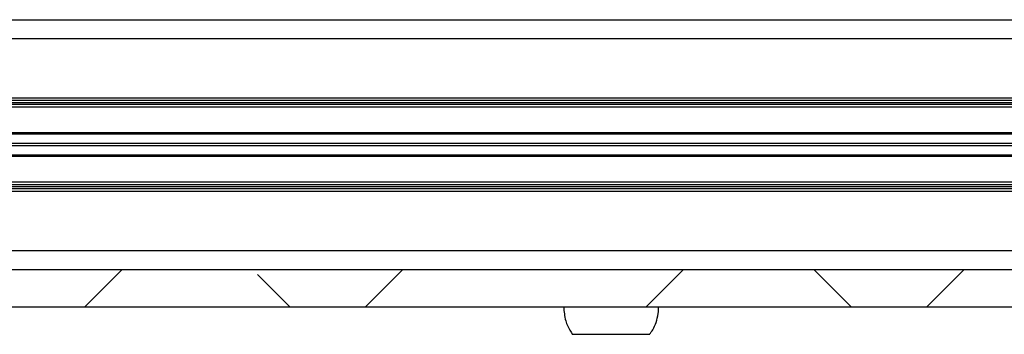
# Model space of a CAD drawing. Header units: millimetres. Extents: x 5 to 595, y 5 to 415.
# Tile 11 of 68: x 94 to 110, y 108 to 113. Entities that reach past the tile are written whole.
import ezdxf

# ---------------------------------------------------------------- set-up
doc = ezdxf.new("R2010")
doc.units = ezdxf.units.MM
doc.layers.add('TRAIT-FINS', color=9, linetype='Continuous')
doc.layers.add('TRAIT-FORT', color=4, linetype='Continuous', lineweight=25)

msp = doc.modelspace()

# ---------------------------------------------------------------- hatches: boundary and pattern name
at = {"layer": 'TRAIT-FINS'}
h = msp.add_hatch(dxfattribs=at)
h.set_pattern_fill('ANSI38', color=9, angle=3e-322, style=0)
h.paths.add_polyline_path([(124.3218, 108.9702), (24.3218, 108.9702), (24.3218, 108.3702), (124.3218, 108.3702)], flags=0)

# ---------------------------------------------------------------- linework, layer by layer
at = {"layer": 'TRAIT-FORT', "color": 4, "linetype": 'Continuous', "lineweight": 25}
for p, q in [((31.9218, 112.9702), (116.7218, 112.9702)), ((31.9218, 112.6702), (116.7218, 112.6702)), ((31.9218, 111.7202), (116.7218, 111.7202)), ((31.9218, 111.6802), (116.7218, 111.6802)), ((116.7218, 111.6402), (31.9218, 111.6402)), ((116.7218, 111.6102), (31.9218, 111.6102)), ((116.7218, 111.5702), (31.9218, 111.5702)), ((31.9218, 111.161), (116.7218, 111.161)), ((31.9218, 111.141), (116.7218, 111.141)), ((31.9218, 110.9902), (116.7218, 110.9902)), ((116.7218, 110.9502), (31.9218, 110.9502)), ((116.7218, 110.7995), (31.9218, 110.7995)), ((116.7218, 110.7795), (31.9218, 110.7795)), ((31.9218, 110.3702), (116.7218, 110.3702)), ((31.9218, 110.3302), (116.7218, 110.3302)), ((31.9218, 110.3002), (116.7218, 110.3002)), ((116.7218, 110.2602), (31.9218, 110.2602)), ((116.7218, 110.2202), (31.9218, 110.2202)), ((31.9218, 109.2702), (116.7218, 109.2702)), ((24.3218, 108.9702), (124.3218, 108.9702)), ((24.3218, 108.3702), (124.3218, 108.3702))]:
    msp.add_line(p, q, dxfattribs=at)
for points, knots in [([(102.5618, 108.3702), (102.5682, 108.295), (102.5771, 108.1887), (102.6325, 108.0413), (102.676, 107.9724), (102.703, 107.9296)], [0, 0, 0, 0, 0.47989217, 0.67723658, 1, 1, 1, 1]), ([(103.9373, 107.9319), (103.955, 107.9554), (103.9983, 108.0129), (104.0445, 108.1254), (104.0769, 108.2491), (104.0804, 108.3341), (104.0818, 108.3702)], [0, 0, 0, 0, 0.187903, 0.4580208, 0.7697123, 1, 1, 1, 1]), ([(102.7041, 107.9302), (102.7036, 107.9302), (102.7013, 107.9302), (102.7151, 107.9302), (102.7454, 107.9302), (102.7937, 107.9302), (102.8561, 107.9302), (102.9325, 107.9302), (103.0192, 107.9302), (103.1153, 107.9302), (103.2041, 107.9302), (103.2609, 107.9302), (103.2826, 107.9302)], [0, 0, 0, 0, 0.03489455, 0.14519761, 0.25869946, 0.36900251, 0.48250436, 0.59280742, 0.70630927, 0.81661232, 0.93011417, 1, 1, 1, 1]), ([(103.2826, 107.9302), (103.3169, 107.9302), (103.3867, 107.9302), (103.4893, 107.9302), (103.588, 107.9302), (103.6784, 107.9302), (103.7594, 107.9302), (103.8272, 107.9302), (103.8814, 107.9302), (103.9187, 107.9302), (103.9394, 107.9302), (103.9395, 107.9302), (103.9396, 107.9302)], [0, 0, 0, 0, 0.1017548, 0.2064604, 0.3082152, 0.4129209, 0.5146756, 0.6193813, 0.7211361, 0.8258417, 0.9275965, 1, 1, 1, 1])]:
    msp.add_open_spline(points, degree=3, knots=knots, dxfattribs=at)

doc.saveas('drawing.dxf')
